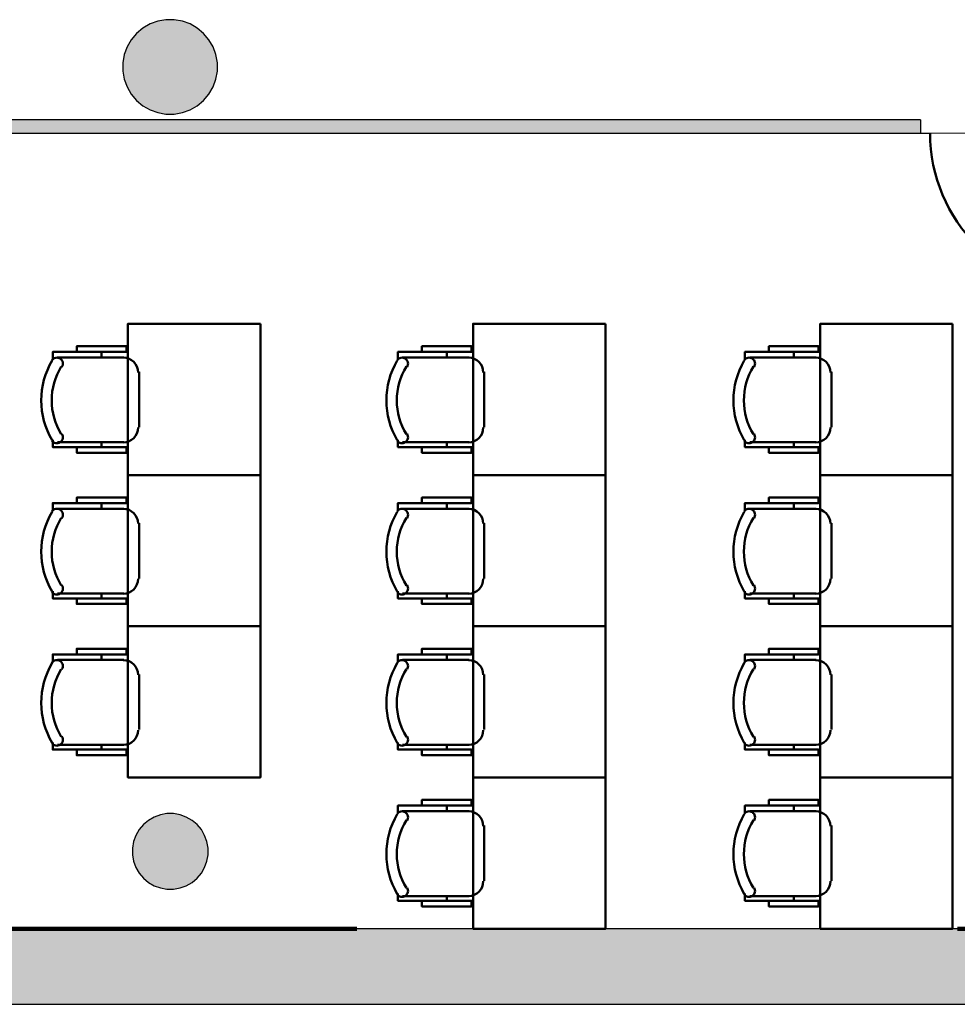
# Model space of a CAD drawing. Header units: metres. Extents: x -1 to 430, y -6 to 34.
# Tile 12 of 65: x 410 to 415, y 13 to 18. Entities that reach past the tile are written whole.
import ezdxf

# ---------------------------------------------------------------- set-up
doc = ezdxf.new("R2010")
doc.units = ezdxf.units.M
doc.linetypes.add('CONTINUA', pattern=[0])
doc.linetypes.add('VERDECKT', pattern=[9.525, 6.35, -3.175])
for name, color, linetype, lineweight in [('3D PA MURS', 7, 'CONTINUA', 25), ('3D PA PILARS', 7, 'CONTINUA', 25), ('PA MOBLES', 7, 'CONTINUA', 25), ('PA REVESTIMENT  enguixat i pintat (lila)', 7, 'CONTINUA', 25), ('PA REVESTIMENT pintat (blau fosc)', 7, 'CONTINUA', 25)]:
    doc.layers.add(name, color=color, linetype=linetype, lineweight=lineweight)

# ---------------------------------------------------------------- blocks, each defined once
blk = doc.blocks.new('_CLOSEDFILLED')
at = {"color": 0, "linetype": 'ByBlock', "lineweight": -2}
blk.add_solid([(-1, 0), (0, 0), (-1, 0)], dxfattribs=at)
blk = doc.blocks.new('OBJETO_COMPLEJO_3')
at = {"layer": 'PA MOBLES', "color": 202, "linetype": 'CONTINUA', "lineweight": 50, "transparency": 33554687}
for p, q in [((413.7984, 16.2623), (414.1498, 16.2623)), ((414.0313, 16.2919), (414.0313, 16.2623)), ((414.2302, 16.1861), (414.2302, 15.894)), ((414.1498, 15.8135), (413.7984, 15.8135)), ((414.0313, 15.7881), (414.0313, 15.8135))]:
    blk.add_line(p, q, dxfattribs=at)
blk.add_lwpolyline([(414.871, 16.4406), (414.871, 15.6406), (414.171, 15.6406), (414.171, 16.4406), (414.871, 16.4406)], close=True, dxfattribs=at)
for points in [[(413.9, 16.2919), (413.9, 16.3215), (414.1625, 16.3215), (414.1625, 16.2919), (413.773, 16.2919), (413.773, 16.2496)], [(413.8217, 16.2127), (413.8246, 16.2184), (413.8263, 16.2244), (413.8268, 16.2305), (413.8261, 16.2365), (413.8242, 16.2423), (413.8213, 16.2476), (413.8174, 16.2524), (413.8124, 16.2564), (413.8068, 16.2594), (413.8008, 16.2611), (413.7947, 16.2616), (413.7887, 16.261), (413.7829, 16.2592), (413.7775, 16.2564), (413.7727, 16.2525), (413.7686, 16.2476)], [(414.2247, 16.1833), (414.2231, 16.1991), (414.2185, 16.2138), (414.2113, 16.2271), (414.2018, 16.2387), (414.1902, 16.2483), (414.1769, 16.2555), (414.1622, 16.26), (414.1464, 16.2616)], [(414.1464, 15.8129), (414.1622, 15.8145), (414.1769, 15.8191), (414.1902, 15.8263), (414.2018, 15.8358), (414.2113, 15.8474), (414.2185, 15.8607), (414.2231, 15.8754), (414.2247, 15.8912)], [(413.7686, 15.8227), (413.7727, 15.8178), (413.7775, 15.8139), (413.7829, 15.8111), (413.7887, 15.8093), (413.7947, 15.8087), (413.8008, 15.8092), (413.8068, 15.8109), (413.8124, 15.8139), (413.8174, 15.8179), (413.8213, 15.8227), (413.8242, 15.828), (413.8261, 15.8338), (413.8268, 15.8398), (413.8263, 15.8459), (413.8246, 15.8519), (413.8217, 15.8576)], [(413.9, 15.7881), (413.9, 15.7585), (414.1625, 15.7585), (414.1625, 15.7881), (413.773, 15.7881), (413.773, 15.8262)]]:
    blk.add_lwpolyline(points, dxfattribs=at)
for centre, radius, start, end in [((414.1292, 16.0352), 0.4167, 149.5738, 210.4458), ((414.108, 16.0352), 0.3405, 148.2581, 211.7649)]:
    blk.add_arc(centre, radius, start, end, dxfattribs=at)
blk = doc.blocks.new('OBJETO_COMPLEJO_4')
at = {"layer": 'PA MOBLES', "color": 202, "linetype": 'CONTINUA', "lineweight": 50, "transparency": 33554687}
for p, q in [((414.0313, 15.4919), (414.0313, 15.4623)), ((413.7984, 15.4623), (414.1498, 15.4623)), ((414.2302, 15.3861), (414.2302, 15.094)), ((414.1498, 15.0135), (413.7984, 15.0135)), ((414.0313, 14.9881), (414.0313, 15.0135))]:
    blk.add_line(p, q, dxfattribs=at)
blk.add_lwpolyline([(414.871, 15.6406), (414.871, 14.8406), (414.171, 14.8406), (414.171, 15.6406), (414.871, 15.6406)], close=True, dxfattribs=at)
for points in [[(413.9, 15.4919), (413.9, 15.5215), (414.1625, 15.5215), (414.1625, 15.4919), (413.773, 15.4919), (413.773, 15.4496)], [(413.8217, 15.4127), (413.8246, 15.4184), (413.8263, 15.4244), (413.8268, 15.4305), (413.8261, 15.4365), (413.8242, 15.4423), (413.8213, 15.4476), (413.8174, 15.4524), (413.8124, 15.4564), (413.8068, 15.4594), (413.8008, 15.4611), (413.7947, 15.4616), (413.7887, 15.461), (413.7829, 15.4592), (413.7775, 15.4564), (413.7727, 15.4525), (413.7686, 15.4476)], [(414.2247, 15.3833), (414.2231, 15.3991), (414.2185, 15.4138), (414.2113, 15.4271), (414.2018, 15.4387), (414.1902, 15.4483), (414.1769, 15.4555), (414.1622, 15.46), (414.1464, 15.4616)], [(413.7686, 15.0227), (413.7727, 15.0178), (413.7775, 15.0139), (413.7829, 15.0111), (413.7887, 15.0093), (413.7947, 15.0087), (413.8008, 15.0092), (413.8068, 15.0109), (413.8124, 15.0139), (413.8174, 15.0179), (413.8213, 15.0227), (413.8242, 15.028), (413.8261, 15.0338), (413.8268, 15.0398), (413.8263, 15.0459), (413.8246, 15.0519), (413.8217, 15.0576)], [(414.1464, 15.0129), (414.1622, 15.0145), (414.1769, 15.0191), (414.1902, 15.0263), (414.2018, 15.0358), (414.2113, 15.0474), (414.2185, 15.0607), (414.2231, 15.0754), (414.2247, 15.0912)], [(413.9, 14.9881), (413.9, 14.9585), (414.1625, 14.9585), (414.1625, 14.9881), (413.773, 14.9881), (413.773, 15.0262)]]:
    blk.add_lwpolyline(points, dxfattribs=at)
for centre, radius, start, end in [((414.1292, 15.2352), 0.4167, 149.5738, 210.4458), ((414.108, 15.2352), 0.3405, 148.2581, 211.7649)]:
    blk.add_arc(centre, radius, start, end, dxfattribs=at)
blk = doc.blocks.new('OBJETO_COMPLEJO_5')
at = {"layer": 'PA MOBLES', "color": 202, "linetype": 'CONTINUA', "lineweight": 50, "transparency": 33554687}
for p, q in [((414.0313, 14.6919), (414.0313, 14.6623)), ((413.7984, 14.6623), (414.1498, 14.6623)), ((414.2302, 14.5861), (414.2302, 14.294)), ((414.1498, 14.2135), (413.7984, 14.2135)), ((414.0313, 14.1881), (414.0313, 14.2135))]:
    blk.add_line(p, q, dxfattribs=at)
blk.add_lwpolyline([(414.871, 14.8406), (414.871, 14.0406), (414.171, 14.0406), (414.171, 14.8406), (414.871, 14.8406)], close=True, dxfattribs=at)
for points in [[(413.9, 14.6919), (413.9, 14.7215), (414.1625, 14.7215), (414.1625, 14.6919), (413.773, 14.6919), (413.773, 14.6496)], [(413.8217, 14.6127), (413.8246, 14.6184), (413.8263, 14.6244), (413.8268, 14.6305), (413.8261, 14.6365), (413.8242, 14.6423), (413.8213, 14.6476), (413.8174, 14.6524), (413.8124, 14.6564), (413.8068, 14.6594), (413.8008, 14.6611), (413.7947, 14.6616), (413.7887, 14.661), (413.7829, 14.6592), (413.7775, 14.6564), (413.7727, 14.6525), (413.7686, 14.6476)], [(414.2247, 14.5833), (414.2231, 14.5991), (414.2185, 14.6138), (414.2113, 14.6271), (414.2018, 14.6387), (414.1902, 14.6483), (414.1769, 14.6555), (414.1622, 14.66), (414.1464, 14.6616)], [(414.1464, 14.2129), (414.1622, 14.2145), (414.1769, 14.2191), (414.1902, 14.2263), (414.2018, 14.2358), (414.2113, 14.2474), (414.2185, 14.2607), (414.2231, 14.2754), (414.2247, 14.2912)], [(413.7686, 14.2227), (413.7727, 14.2178), (413.7775, 14.2139), (413.7829, 14.2111), (413.7887, 14.2093), (413.7947, 14.2087), (413.8008, 14.2092), (413.8068, 14.2109), (413.8124, 14.2139), (413.8174, 14.2179), (413.8213, 14.2227), (413.8242, 14.228), (413.8261, 14.2338), (413.8268, 14.2398), (413.8263, 14.2459), (413.8246, 14.2519), (413.8217, 14.2576)], [(413.9, 14.1881), (413.9, 14.1585), (414.1625, 14.1585), (414.1625, 14.1881), (413.773, 14.1881), (413.773, 14.2262)]]:
    blk.add_lwpolyline(points, dxfattribs=at)
for centre, radius, start, end in [((414.1292, 14.4352), 0.4167, 149.5738, 210.4458), ((414.108, 14.4352), 0.3405, 148.2581, 211.7649)]:
    blk.add_arc(centre, radius, start, end, dxfattribs=at)
blk = doc.blocks.new('OBJETO_COMPLEJO_6')
at = {"layer": 'PA MOBLES', "color": 202, "linetype": 'CONTINUA', "lineweight": 50, "transparency": 33554687}
for p, q in [((413.7984, 13.8623), (414.1498, 13.8623)), ((414.0313, 13.8919), (414.0313, 13.8623)), ((414.2302, 13.7861), (414.2302, 13.494)), ((414.1498, 13.4135), (413.7984, 13.4135)), ((414.0313, 13.3881), (414.0313, 13.4135))]:
    blk.add_line(p, q, dxfattribs=at)
blk.add_lwpolyline([(414.871, 14.0406), (414.871, 13.2406), (414.171, 13.2406), (414.171, 14.0406), (414.871, 14.0406)], close=True, dxfattribs=at)
for points in [[(413.9, 13.8919), (413.9, 13.9215), (414.1625, 13.9215), (414.1625, 13.8919), (413.773, 13.8919), (413.773, 13.8496)], [(413.8217, 13.8127), (413.8246, 13.8184), (413.8263, 13.8244), (413.8268, 13.8305), (413.8261, 13.8365), (413.8242, 13.8423), (413.8213, 13.8476), (413.8174, 13.8524), (413.8124, 13.8564), (413.8068, 13.8594), (413.8008, 13.8611), (413.7947, 13.8616), (413.7887, 13.861), (413.7829, 13.8592), (413.7775, 13.8564), (413.7727, 13.8525), (413.7686, 13.8476)], [(414.2247, 13.7833), (414.2231, 13.7991), (414.2185, 13.8138), (414.2113, 13.8271), (414.2018, 13.8387), (414.1902, 13.8483), (414.1769, 13.8555), (414.1622, 13.86), (414.1464, 13.8616)], [(414.1464, 13.4129), (414.1622, 13.4145), (414.1769, 13.4191), (414.1902, 13.4263), (414.2018, 13.4358), (414.2113, 13.4474), (414.2185, 13.4607), (414.2231, 13.4754), (414.2247, 13.4912)], [(413.7686, 13.4227), (413.7727, 13.4178), (413.7775, 13.4139), (413.7829, 13.4111), (413.7887, 13.4093), (413.7947, 13.4087), (413.8008, 13.4092), (413.8068, 13.4109), (413.8124, 13.4139), (413.8174, 13.4179), (413.8213, 13.4227), (413.8242, 13.428), (413.8261, 13.4338), (413.8268, 13.4398), (413.8263, 13.4459), (413.8246, 13.4519), (413.8217, 13.4576)], [(413.9, 13.3881), (413.9, 13.3585), (414.1625, 13.3585), (414.1625, 13.3881), (413.773, 13.3881), (413.773, 13.4262)]]:
    blk.add_lwpolyline(points, dxfattribs=at)
for centre, radius, start, end in [((414.1292, 13.6352), 0.4167, 149.5738, 210.4458), ((414.108, 13.6352), 0.3405, 148.2581, 211.7649)]:
    blk.add_arc(centre, radius, start, end, dxfattribs=at)
blk = doc.blocks.new('OBJETO_COMPLEJO_7')
at = {"layer": 'PA MOBLES', "color": 202, "linetype": 'CONTINUA', "lineweight": 50, "transparency": 33554687}
for p, q in [((410.1384, 16.2623), (410.4898, 16.2623)), ((410.3713, 16.2919), (410.3713, 16.2623)), ((410.5702, 16.1861), (410.5702, 15.894)), ((410.4898, 15.8135), (410.1384, 15.8135)), ((410.3713, 15.7881), (410.3713, 15.8135))]:
    blk.add_line(p, q, dxfattribs=at)
blk.add_lwpolyline([(411.211, 16.4406), (411.211, 15.6406), (410.511, 15.6406), (410.511, 16.4406), (411.211, 16.4406)], close=True, dxfattribs=at)
for points in [[(410.24, 16.2919), (410.24, 16.3215), (410.5025, 16.3215), (410.5025, 16.2919), (410.113, 16.2919), (410.113, 16.2496)], [(410.1617, 16.2127), (410.1646, 16.2184), (410.1663, 16.2244), (410.1668, 16.2305), (410.1661, 16.2365), (410.1642, 16.2423), (410.1613, 16.2476), (410.1574, 16.2524), (410.1524, 16.2564), (410.1468, 16.2594), (410.1408, 16.2611), (410.1347, 16.2616), (410.1287, 16.261), (410.1229, 16.2592), (410.1175, 16.2564), (410.1127, 16.2525), (410.1086, 16.2476)], [(410.5647, 16.1833), (410.5631, 16.1991), (410.5585, 16.2138), (410.5513, 16.2271), (410.5418, 16.2387), (410.5302, 16.2483), (410.5169, 16.2555), (410.5022, 16.26), (410.4864, 16.2616)], [(410.4864, 15.8129), (410.5022, 15.8145), (410.5169, 15.8191), (410.5302, 15.8263), (410.5418, 15.8358), (410.5513, 15.8474), (410.5585, 15.8607), (410.5631, 15.8754), (410.5647, 15.8912)], [(410.1086, 15.8227), (410.1127, 15.8178), (410.1175, 15.8139), (410.1229, 15.8111), (410.1287, 15.8093), (410.1347, 15.8087), (410.1408, 15.8092), (410.1468, 15.8109), (410.1524, 15.8139), (410.1574, 15.8179), (410.1613, 15.8227), (410.1642, 15.828), (410.1661, 15.8338), (410.1668, 15.8398), (410.1663, 15.8459), (410.1646, 15.8519), (410.1617, 15.8576)], [(410.24, 15.7881), (410.24, 15.7585), (410.5025, 15.7585), (410.5025, 15.7881), (410.113, 15.7881), (410.113, 15.8262)]]:
    blk.add_lwpolyline(points, dxfattribs=at)
for centre, radius, start, end in [((410.4692, 16.0352), 0.4167, 149.5738, 210.4458), ((410.448, 16.0352), 0.3405, 148.2581, 211.7649)]:
    blk.add_arc(centre, radius, start, end, dxfattribs=at)
blk = doc.blocks.new('OBJETO_COMPLEJO_8')
at = {"layer": 'PA MOBLES', "color": 202, "linetype": 'CONTINUA', "lineweight": 50, "transparency": 33554687}
for p, q in [((410.3713, 15.4919), (410.3713, 15.4623)), ((410.1384, 15.4623), (410.4898, 15.4623)), ((410.5702, 15.3861), (410.5702, 15.094)), ((410.4898, 15.0135), (410.1384, 15.0135)), ((410.3713, 14.9881), (410.3713, 15.0135))]:
    blk.add_line(p, q, dxfattribs=at)
blk.add_lwpolyline([(411.211, 15.6406), (411.211, 14.8406), (410.511, 14.8406), (410.511, 15.6406), (411.211, 15.6406)], close=True, dxfattribs=at)
for points in [[(410.24, 15.4919), (410.24, 15.5215), (410.5025, 15.5215), (410.5025, 15.4919), (410.113, 15.4919), (410.113, 15.4496)], [(410.1617, 15.4127), (410.1646, 15.4184), (410.1663, 15.4244), (410.1668, 15.4305), (410.1661, 15.4365), (410.1642, 15.4423), (410.1613, 15.4476), (410.1574, 15.4524), (410.1524, 15.4564), (410.1468, 15.4594), (410.1408, 15.4611), (410.1347, 15.4616), (410.1287, 15.461), (410.1229, 15.4592), (410.1175, 15.4564), (410.1127, 15.4525), (410.1086, 15.4476)], [(410.5647, 15.3833), (410.5631, 15.3991), (410.5585, 15.4138), (410.5513, 15.4271), (410.5418, 15.4387), (410.5302, 15.4483), (410.5169, 15.4555), (410.5022, 15.46), (410.4864, 15.4616)], [(410.1086, 15.0227), (410.1127, 15.0178), (410.1175, 15.0139), (410.1229, 15.0111), (410.1287, 15.0093), (410.1347, 15.0087), (410.1408, 15.0092), (410.1468, 15.0109), (410.1524, 15.0139), (410.1574, 15.0179), (410.1613, 15.0227), (410.1642, 15.028), (410.1661, 15.0338), (410.1668, 15.0398), (410.1663, 15.0459), (410.1646, 15.0519), (410.1617, 15.0576)], [(410.4864, 15.0129), (410.5022, 15.0145), (410.5169, 15.0191), (410.5302, 15.0263), (410.5418, 15.0358), (410.5513, 15.0474), (410.5585, 15.0607), (410.5631, 15.0754), (410.5647, 15.0912)], [(410.24, 14.9881), (410.24, 14.9585), (410.5025, 14.9585), (410.5025, 14.9881), (410.113, 14.9881), (410.113, 15.0262)]]:
    blk.add_lwpolyline(points, dxfattribs=at)
for centre, radius, start, end in [((410.4692, 15.2352), 0.4167, 149.5738, 210.4458), ((410.448, 15.2352), 0.3405, 148.2581, 211.7649)]:
    blk.add_arc(centre, radius, start, end, dxfattribs=at)
blk = doc.blocks.new('OBJETO_COMPLEJO_9')
at = {"layer": 'PA MOBLES', "color": 202, "linetype": 'CONTINUA', "lineweight": 50, "transparency": 33554687}
for p, q in [((410.3713, 14.6919), (410.3713, 14.6623)), ((410.1384, 14.6623), (410.4898, 14.6623)), ((410.5702, 14.5861), (410.5702, 14.294)), ((410.4898, 14.2135), (410.1384, 14.2135)), ((410.3713, 14.1881), (410.3713, 14.2135))]:
    blk.add_line(p, q, dxfattribs=at)
blk.add_lwpolyline([(411.211, 14.8406), (411.211, 14.0406), (410.511, 14.0406), (410.511, 14.8406), (411.211, 14.8406)], close=True, dxfattribs=at)
for points in [[(410.24, 14.6919), (410.24, 14.7215), (410.5025, 14.7215), (410.5025, 14.6919), (410.113, 14.6919), (410.113, 14.6496)], [(410.1617, 14.6127), (410.1646, 14.6184), (410.1663, 14.6244), (410.1668, 14.6305), (410.1661, 14.6365), (410.1642, 14.6423), (410.1613, 14.6476), (410.1574, 14.6524), (410.1524, 14.6564), (410.1468, 14.6594), (410.1408, 14.6611), (410.1347, 14.6616), (410.1287, 14.661), (410.1229, 14.6592), (410.1175, 14.6564), (410.1127, 14.6525), (410.1086, 14.6476)], [(410.5647, 14.5833), (410.5631, 14.5991), (410.5585, 14.6138), (410.5513, 14.6271), (410.5418, 14.6387), (410.5302, 14.6483), (410.5169, 14.6555), (410.5022, 14.66), (410.4864, 14.6616)], [(410.4864, 14.2129), (410.5022, 14.2145), (410.5169, 14.2191), (410.5302, 14.2263), (410.5418, 14.2358), (410.5513, 14.2474), (410.5585, 14.2607), (410.5631, 14.2754), (410.5647, 14.2912)], [(410.1086, 14.2227), (410.1127, 14.2178), (410.1175, 14.2139), (410.1229, 14.2111), (410.1287, 14.2093), (410.1347, 14.2087), (410.1408, 14.2092), (410.1468, 14.2109), (410.1524, 14.2139), (410.1574, 14.2179), (410.1613, 14.2227), (410.1642, 14.228), (410.1661, 14.2338), (410.1668, 14.2398), (410.1663, 14.2459), (410.1646, 14.2519), (410.1617, 14.2576)], [(410.24, 14.1881), (410.24, 14.1585), (410.5025, 14.1585), (410.5025, 14.1881), (410.113, 14.1881), (410.113, 14.2262)]]:
    blk.add_lwpolyline(points, dxfattribs=at)
for centre, radius, start, end in [((410.4692, 14.4352), 0.4167, 149.5738, 210.4458), ((410.448, 14.4352), 0.3405, 148.2581, 211.7649)]:
    blk.add_arc(centre, radius, start, end, dxfattribs=at)
blk = doc.blocks.new('OBJETO_COMPLEJO_10')
at = {"layer": 'PA MOBLES', "color": 202, "linetype": 'CONTINUA', "lineweight": 50, "transparency": 33554687}
for p, q in [((411.9634, 16.2623), (412.3148, 16.2623)), ((412.1963, 16.2919), (412.1963, 16.2623)), ((412.3952, 16.1861), (412.3952, 15.894)), ((412.3148, 15.8135), (411.9634, 15.8135)), ((412.1963, 15.7881), (412.1963, 15.8135))]:
    blk.add_line(p, q, dxfattribs=at)
blk.add_lwpolyline([(413.036, 16.4406), (413.036, 15.6406), (412.336, 15.6406), (412.336, 16.4406), (413.036, 16.4406)], close=True, dxfattribs=at)
for points in [[(412.065, 16.2919), (412.065, 16.3215), (412.3275, 16.3215), (412.3275, 16.2919), (411.938, 16.2919), (411.938, 16.2496)], [(411.9867, 16.2127), (411.9896, 16.2184), (411.9913, 16.2244), (411.9918, 16.2305), (411.9911, 16.2365), (411.9892, 16.2423), (411.9863, 16.2476), (411.9824, 16.2524), (411.9774, 16.2564), (411.9718, 16.2594), (411.9658, 16.2611), (411.9597, 16.2616), (411.9537, 16.261), (411.9479, 16.2592), (411.9425, 16.2564), (411.9377, 16.2525), (411.9336, 16.2476)], [(412.3897, 16.1833), (412.3881, 16.1991), (412.3835, 16.2138), (412.3763, 16.2271), (412.3668, 16.2387), (412.3552, 16.2483), (412.3419, 16.2555), (412.3272, 16.26), (412.3114, 16.2616)], [(412.3114, 15.8129), (412.3272, 15.8145), (412.3419, 15.8191), (412.3552, 15.8263), (412.3668, 15.8358), (412.3763, 15.8474), (412.3835, 15.8607), (412.3881, 15.8754), (412.3897, 15.8912)], [(411.9336, 15.8227), (411.9377, 15.8178), (411.9425, 15.8139), (411.9479, 15.8111), (411.9537, 15.8093), (411.9597, 15.8087), (411.9658, 15.8092), (411.9718, 15.8109), (411.9774, 15.8139), (411.9824, 15.8179), (411.9863, 15.8227), (411.9892, 15.828), (411.9911, 15.8338), (411.9918, 15.8398), (411.9913, 15.8459), (411.9896, 15.8519), (411.9867, 15.8576)], [(412.065, 15.7881), (412.065, 15.7585), (412.3275, 15.7585), (412.3275, 15.7881), (411.938, 15.7881), (411.938, 15.8262)]]:
    blk.add_lwpolyline(points, dxfattribs=at)
for centre, radius, start, end in [((412.2942, 16.0352), 0.4167, 149.5738, 210.4458), ((412.273, 16.0352), 0.3405, 148.2581, 211.7649)]:
    blk.add_arc(centre, radius, start, end, dxfattribs=at)
blk = doc.blocks.new('OBJETO_COMPLEJO_11')
at = {"layer": 'PA MOBLES', "color": 202, "linetype": 'CONTINUA', "lineweight": 50, "transparency": 33554687}
for p, q in [((412.1963, 15.4919), (412.1963, 15.4623)), ((411.9634, 15.4623), (412.3148, 15.4623)), ((412.3952, 15.3861), (412.3952, 15.094)), ((412.3148, 15.0135), (411.9634, 15.0135)), ((412.1963, 14.9881), (412.1963, 15.0135))]:
    blk.add_line(p, q, dxfattribs=at)
blk.add_lwpolyline([(413.036, 15.6406), (413.036, 14.8406), (412.336, 14.8406), (412.336, 15.6406), (413.036, 15.6406)], close=True, dxfattribs=at)
for points in [[(412.065, 15.4919), (412.065, 15.5215), (412.3275, 15.5215), (412.3275, 15.4919), (411.938, 15.4919), (411.938, 15.4496)], [(411.9867, 15.4127), (411.9896, 15.4184), (411.9913, 15.4244), (411.9918, 15.4305), (411.9911, 15.4365), (411.9892, 15.4423), (411.9863, 15.4476), (411.9824, 15.4524), (411.9774, 15.4564), (411.9718, 15.4594), (411.9658, 15.4611), (411.9597, 15.4616), (411.9537, 15.461), (411.9479, 15.4592), (411.9425, 15.4564), (411.9377, 15.4525), (411.9336, 15.4476)], [(412.3897, 15.3833), (412.3881, 15.3991), (412.3835, 15.4138), (412.3763, 15.4271), (412.3668, 15.4387), (412.3552, 15.4483), (412.3419, 15.4555), (412.3272, 15.46), (412.3114, 15.4616)], [(411.9336, 15.0227), (411.9377, 15.0178), (411.9425, 15.0139), (411.9479, 15.0111), (411.9537, 15.0093), (411.9597, 15.0087), (411.9658, 15.0092), (411.9718, 15.0109), (411.9774, 15.0139), (411.9824, 15.0179), (411.9863, 15.0227), (411.9892, 15.028), (411.9911, 15.0338), (411.9918, 15.0398), (411.9913, 15.0459), (411.9896, 15.0519), (411.9867, 15.0576)], [(412.3114, 15.0129), (412.3272, 15.0145), (412.3419, 15.0191), (412.3552, 15.0263), (412.3668, 15.0358), (412.3763, 15.0474), (412.3835, 15.0607), (412.3881, 15.0754), (412.3897, 15.0912)], [(412.065, 14.9881), (412.065, 14.9585), (412.3275, 14.9585), (412.3275, 14.9881), (411.938, 14.9881), (411.938, 15.0262)]]:
    blk.add_lwpolyline(points, dxfattribs=at)
for centre, radius, start, end in [((412.2942, 15.2352), 0.4167, 149.5738, 210.4458), ((412.273, 15.2352), 0.3405, 148.2581, 211.7649)]:
    blk.add_arc(centre, radius, start, end, dxfattribs=at)
blk = doc.blocks.new('OBJETO_COMPLEJO_12')
at = {"layer": 'PA MOBLES', "color": 202, "linetype": 'CONTINUA', "lineweight": 50, "transparency": 33554687}
for p, q in [((412.1963, 14.6919), (412.1963, 14.6623)), ((411.9634, 14.6623), (412.3148, 14.6623)), ((412.3952, 14.5861), (412.3952, 14.294)), ((412.3148, 14.2135), (411.9634, 14.2135)), ((412.1963, 14.1881), (412.1963, 14.2135))]:
    blk.add_line(p, q, dxfattribs=at)
blk.add_lwpolyline([(413.036, 14.8406), (413.036, 14.0406), (412.336, 14.0406), (412.336, 14.8406), (413.036, 14.8406)], close=True, dxfattribs=at)
for points in [[(412.065, 14.6919), (412.065, 14.7215), (412.3275, 14.7215), (412.3275, 14.6919), (411.938, 14.6919), (411.938, 14.6496)], [(411.9867, 14.6127), (411.9896, 14.6184), (411.9913, 14.6244), (411.9918, 14.6305), (411.9911, 14.6365), (411.9892, 14.6423), (411.9863, 14.6476), (411.9824, 14.6524), (411.9774, 14.6564), (411.9718, 14.6594), (411.9658, 14.6611), (411.9597, 14.6616), (411.9537, 14.661), (411.9479, 14.6592), (411.9425, 14.6564), (411.9377, 14.6525), (411.9336, 14.6476)], [(412.3897, 14.5833), (412.3881, 14.5991), (412.3835, 14.6138), (412.3763, 14.6271), (412.3668, 14.6387), (412.3552, 14.6483), (412.3419, 14.6555), (412.3272, 14.66), (412.3114, 14.6616)], [(412.3114, 14.2129), (412.3272, 14.2145), (412.3419, 14.2191), (412.3552, 14.2263), (412.3668, 14.2358), (412.3763, 14.2474), (412.3835, 14.2607), (412.3881, 14.2754), (412.3897, 14.2912)], [(411.9336, 14.2227), (411.9377, 14.2178), (411.9425, 14.2139), (411.9479, 14.2111), (411.9537, 14.2093), (411.9597, 14.2087), (411.9658, 14.2092), (411.9718, 14.2109), (411.9774, 14.2139), (411.9824, 14.2179), (411.9863, 14.2227), (411.9892, 14.228), (411.9911, 14.2338), (411.9918, 14.2398), (411.9913, 14.2459), (411.9896, 14.2519), (411.9867, 14.2576)], [(412.065, 14.1881), (412.065, 14.1585), (412.3275, 14.1585), (412.3275, 14.1881), (411.938, 14.1881), (411.938, 14.2262)]]:
    blk.add_lwpolyline(points, dxfattribs=at)
for centre, radius, start, end in [((412.2942, 14.4352), 0.4167, 149.5738, 210.4458), ((412.273, 14.4352), 0.3405, 148.2581, 211.7649)]:
    blk.add_arc(centre, radius, start, end, dxfattribs=at)
blk = doc.blocks.new('OBJETO_COMPLEJO_13')
at = {"layer": 'PA MOBLES', "color": 202, "linetype": 'CONTINUA', "lineweight": 50, "transparency": 33554687}
for p, q in [((411.9634, 13.8623), (412.3148, 13.8623)), ((412.1963, 13.8919), (412.1963, 13.8623)), ((412.3952, 13.7861), (412.3952, 13.494)), ((412.3148, 13.4135), (411.9634, 13.4135)), ((412.1963, 13.3881), (412.1963, 13.4135))]:
    blk.add_line(p, q, dxfattribs=at)
blk.add_lwpolyline([(413.036, 14.0406), (413.036, 13.2406), (412.336, 13.2406), (412.336, 14.0406), (413.036, 14.0406)], close=True, dxfattribs=at)
for points in [[(412.065, 13.8919), (412.065, 13.9215), (412.3275, 13.9215), (412.3275, 13.8919), (411.938, 13.8919), (411.938, 13.8496)], [(411.9867, 13.8127), (411.9896, 13.8184), (411.9913, 13.8244), (411.9918, 13.8305), (411.9911, 13.8365), (411.9892, 13.8423), (411.9863, 13.8476), (411.9824, 13.8524), (411.9774, 13.8564), (411.9718, 13.8594), (411.9658, 13.8611), (411.9597, 13.8616), (411.9537, 13.861), (411.9479, 13.8592), (411.9425, 13.8564), (411.9377, 13.8525), (411.9336, 13.8476)], [(412.3897, 13.7833), (412.3881, 13.7991), (412.3835, 13.8138), (412.3763, 13.8271), (412.3668, 13.8387), (412.3552, 13.8483), (412.3419, 13.8555), (412.3272, 13.86), (412.3114, 13.8616)], [(412.3114, 13.4129), (412.3272, 13.4145), (412.3419, 13.4191), (412.3552, 13.4263), (412.3668, 13.4358), (412.3763, 13.4474), (412.3835, 13.4607), (412.3881, 13.4754), (412.3897, 13.4912)], [(411.9336, 13.4227), (411.9377, 13.4178), (411.9425, 13.4139), (411.9479, 13.4111), (411.9537, 13.4093), (411.9597, 13.4087), (411.9658, 13.4092), (411.9718, 13.4109), (411.9774, 13.4139), (411.9824, 13.4179), (411.9863, 13.4227), (411.9892, 13.428), (411.9911, 13.4338), (411.9918, 13.4398), (411.9913, 13.4459), (411.9896, 13.4519), (411.9867, 13.4576)], [(412.065, 13.3881), (412.065, 13.3585), (412.3275, 13.3585), (412.3275, 13.3881), (411.938, 13.3881), (411.938, 13.4262)]]:
    blk.add_lwpolyline(points, dxfattribs=at)
for centre, radius, start, end in [((412.2942, 13.6352), 0.4167, 149.5738, 210.4458), ((412.273, 13.6352), 0.3405, 148.2581, 211.7649)]:
    blk.add_arc(centre, radius, start, end, dxfattribs=at)

msp = doc.modelspace()

# ---------------------------------------------------------------- hatches: boundary and pattern name
at = {"layer": '3D PA MURS', "linetype": 'CONTINUA', "lineweight": 18, "true_color": 0xa0a0a0, "transparency": 33554687}
for points in [[(414.702, 17.5196), (409.1421, 17.5196), (409.1421, 17.4496), (414.702, 17.4496)], [(397.6873, 12.8406), (423.6575, 12.8406), (423.7404, 13.2406), (397.7664, 13.2406)]]:
    msp.add_hatch(color=253, dxfattribs=at).paths.add_polyline_path(points)
at = {"layer": '3D PA PILARS', "linetype": 'CONTINUA', "lineweight": 18, "transparency": 33554687}
for points in [[(410.7557, 18.0492), (410.712, 18.0492), (410.6689, 18.0416), (410.6279, 18.0267), (410.59, 18.0049), (410.5566, 17.9768), (410.5285, 17.9433), (410.5067, 17.9055), (410.4917, 17.8644), (410.4841, 17.8214), (410.4841, 17.7777), (410.4917, 17.7347), (410.5067, 17.6936), (410.5285, 17.6558), (410.5566, 17.6223), (410.59, 17.5942), (410.6279, 17.5724), (410.6689, 17.5574), (410.712, 17.5499), (410.7557, 17.5499), (410.7987, 17.5574), (410.8397, 17.5724), (410.8776, 17.5942), (410.911, 17.6223), (410.9391, 17.6558), (410.961, 17.6936), (410.9759, 17.7347), (410.9835, 17.7777), (410.9835, 17.8214), (410.9759, 17.8644), (410.961, 17.9055), (410.9391, 17.9433), (410.911, 17.9768), (410.8776, 18.0049), (410.8397, 18.0267), (410.7987, 18.0416)], [(410.7521, 13.8493), (410.7172, 13.8493), (410.6827, 13.8433), (410.6499, 13.8313), (410.6196, 13.8138), (410.5928, 13.7914), (410.5704, 13.7646), (410.5529, 13.7343), (410.541, 13.7015), (410.5349, 13.6671), (410.5349, 13.6321), (410.541, 13.5977), (410.5529, 13.5648), (410.5704, 13.5346), (410.5928, 13.5078), (410.6196, 13.4853), (410.6499, 13.4679), (410.6827, 13.4559), (410.7172, 13.4498), (410.7521, 13.4498), (410.7865, 13.4559), (410.8194, 13.4679), (410.8496, 13.4853), (410.8764, 13.5078), (410.8989, 13.5346), (410.9163, 13.5648), (410.9283, 13.5977), (410.9344, 13.6321), (410.9344, 13.6671), (410.9283, 13.7015), (410.9163, 13.7343), (410.8989, 13.7646), (410.8764, 13.7914), (410.8496, 13.8138), (410.8194, 13.8313), (410.7865, 13.8433)]]:
    msp.add_hatch(color=9, dxfattribs=at).paths.add_polyline_path(points)

# ---------------------------------------------------------------- linework, layer by layer
at = {"layer": '3D PA MURS', "color": 7, "linetype": 'CONTINUA', "lineweight": 25, "transparency": 33554687}
for p, q in [((414.702, 17.5196), (409.1421, 17.5196)), ((414.702, 17.5196), (414.702, 17.4496)), ((409.3121, 17.4496), (414.702, 17.4496)), ((414.702, 17.4496), (414.752, 17.4496)), ((416.412, 13.2406), (409.3121, 13.2406)), ((397.7664, 12.8406), (423.6575, 12.8406))]:
    msp.add_line(p, q, dxfattribs=at)
at = {"layer": '3D PA MURS', "color": 202, "linetype": 'CONTINUA', "lineweight": 50, "transparency": 33554687}
msp.add_arc((415.592, 17.4496), 0.84, 180, 270, dxfattribs=at)
at = {"layer": '3D PA PILARS', "color": 7, "linetype": 'CONTINUA', "lineweight": 25, "transparency": 33554687}
for p, q in [((410.6279, 18.0267), (410.59, 18.0049)), ((410.6689, 18.0416), (410.6279, 18.0267)), ((410.712, 18.0492), (410.6689, 18.0416)), ((410.7557, 18.0492), (410.712, 18.0492)), ((410.7987, 18.0416), (410.7557, 18.0492)), ((410.8397, 18.0267), (410.7987, 18.0416)), ((410.8776, 18.0049), (410.8397, 18.0267)), ((410.5566, 17.9768), (410.5285, 17.9433)), ((410.59, 18.0049), (410.5566, 17.9768)), ((410.911, 17.9768), (410.8776, 18.0049)), ((410.9391, 17.9433), (410.911, 17.9768)), ((410.5285, 17.9433), (410.5067, 17.9055)), ((410.961, 17.9055), (410.9391, 17.9433)), ((410.5067, 17.9055), (410.4917, 17.8644)), ((410.9759, 17.8644), (410.961, 17.9055)), ((410.4917, 17.8644), (410.4841, 17.8214)), ((410.4841, 17.8214), (410.4841, 17.7777)), ((410.9835, 17.8214), (410.9759, 17.8644)), ((410.9835, 17.7777), (410.9835, 17.8214)), ((410.4841, 17.7777), (410.4917, 17.7347)), ((410.9759, 17.7347), (410.9835, 17.7777)), ((410.4917, 17.7347), (410.5067, 17.6936)), ((410.961, 17.6936), (410.9759, 17.7347)), ((410.5067, 17.6936), (410.5285, 17.6558)), ((410.9391, 17.6558), (410.961, 17.6936)), ((410.5285, 17.6558), (410.5566, 17.6223)), ((410.5566, 17.6223), (410.59, 17.5942)), ((410.8776, 17.5942), (410.911, 17.6223)), ((410.911, 17.6223), (410.9391, 17.6558)), ((410.59, 17.5942), (410.6279, 17.5724)), ((410.6279, 17.5724), (410.6689, 17.5574)), ((410.6689, 17.5574), (410.712, 17.5499)), ((410.7557, 17.5499), (410.7987, 17.5574)), ((410.7987, 17.5574), (410.8397, 17.5724)), ((410.8397, 17.5724), (410.8776, 17.5942)), ((410.712, 17.5499), (410.7557, 17.5499)), ((410.6196, 13.8138), (410.5928, 13.7914)), ((410.6499, 13.8313), (410.6196, 13.8138)), ((410.6827, 13.8433), (410.6499, 13.8313)), ((410.7172, 13.8493), (410.6827, 13.8433)), ((410.7521, 13.8493), (410.7172, 13.8493)), ((410.7865, 13.8433), (410.7521, 13.8493)), ((410.8194, 13.8313), (410.7865, 13.8433)), ((410.8496, 13.8138), (410.8194, 13.8313)), ((410.8764, 13.7914), (410.8496, 13.8138)), ((410.5704, 13.7646), (410.5529, 13.7343)), ((410.5928, 13.7914), (410.5704, 13.7646)), ((410.8989, 13.7646), (410.8764, 13.7914)), ((410.9163, 13.7343), (410.8989, 13.7646)), ((410.541, 13.7015), (410.5349, 13.6671)), ((410.5529, 13.7343), (410.541, 13.7015)), ((410.9283, 13.7015), (410.9163, 13.7343)), ((410.9344, 13.6671), (410.9283, 13.7015)), ((410.5349, 13.6671), (410.5349, 13.6321)), ((410.9344, 13.6321), (410.9344, 13.6671)), ((410.5349, 13.6321), (410.541, 13.5977)), ((410.541, 13.5977), (410.5529, 13.5648)), ((410.9163, 13.5648), (410.9283, 13.5977)), ((410.9283, 13.5977), (410.9344, 13.6321)), ((410.5529, 13.5648), (410.5704, 13.5346)), ((410.8989, 13.5346), (410.9163, 13.5648)), ((410.5704, 13.5346), (410.5928, 13.5078)), ((410.5928, 13.5078), (410.6196, 13.4853)), ((410.8496, 13.4853), (410.8764, 13.5078)), ((410.8764, 13.5078), (410.8989, 13.5346)), ((410.6196, 13.4853), (410.6499, 13.4679)), ((410.6499, 13.4679), (410.6827, 13.4559)), ((410.6827, 13.4559), (410.7172, 13.4498)), ((410.7172, 13.4498), (410.7521, 13.4498)), ((410.7521, 13.4498), (410.7865, 13.4559)), ((410.7865, 13.4559), (410.8194, 13.4679)), ((410.8194, 13.4679), (410.8496, 13.4853))]:
    msp.add_line(p, q, dxfattribs=at)
at = {"layer": 'PA REVESTIMENT  enguixat i pintat (lila)', "color": 220, "linetype": 'VERDECKT', "lineweight": 100, "transparency": 33554687}
msp.add_line((421.2469, 13.2406), (405.6921, 13.2406), dxfattribs=at)
at = {"layer": 'PA REVESTIMENT pintat (blau fosc)', "color": 180, "linetype": 'VERDECKT', "lineweight": 13, "transparency": 33554687}
for p, q in [((406.9919, 17.5196), (416.412, 17.5196)), ((416.412, 17.4496), (406.9921, 17.4496))]:
    msp.add_line(p, q, dxfattribs=at)

# ---------------------------------------------------------------- block references
at = {"layer": '3D PA PILARS', "color": 7, "linetype": 'CONTINUA', "lineweight": 25, "transparency": 33554687, "xscale": 0.0002666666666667, "yscale": 0.0002666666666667, "zscale": 0.0002666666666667}
for p in [(410.7338, 17.7995), (410.7346, 13.6496)]:
    msp.add_blockref('_CLOSEDFILLED', p, dxfattribs=at)
at = {"layer": 'PA MOBLES', "color": 202, "linetype": 'CONTINUA', "lineweight": 50, "transparency": 33554687}
for name in ['OBJETO_COMPLEJO_7', 'OBJETO_COMPLEJO_10', 'OBJETO_COMPLEJO_3', 'OBJETO_COMPLEJO_8', 'OBJETO_COMPLEJO_11', 'OBJETO_COMPLEJO_4', 'OBJETO_COMPLEJO_9', 'OBJETO_COMPLEJO_12', 'OBJETO_COMPLEJO_5', 'OBJETO_COMPLEJO_13', 'OBJETO_COMPLEJO_6']:
    msp.add_blockref(name, (0, 0), dxfattribs=at)

doc.saveas('drawing.dxf')
